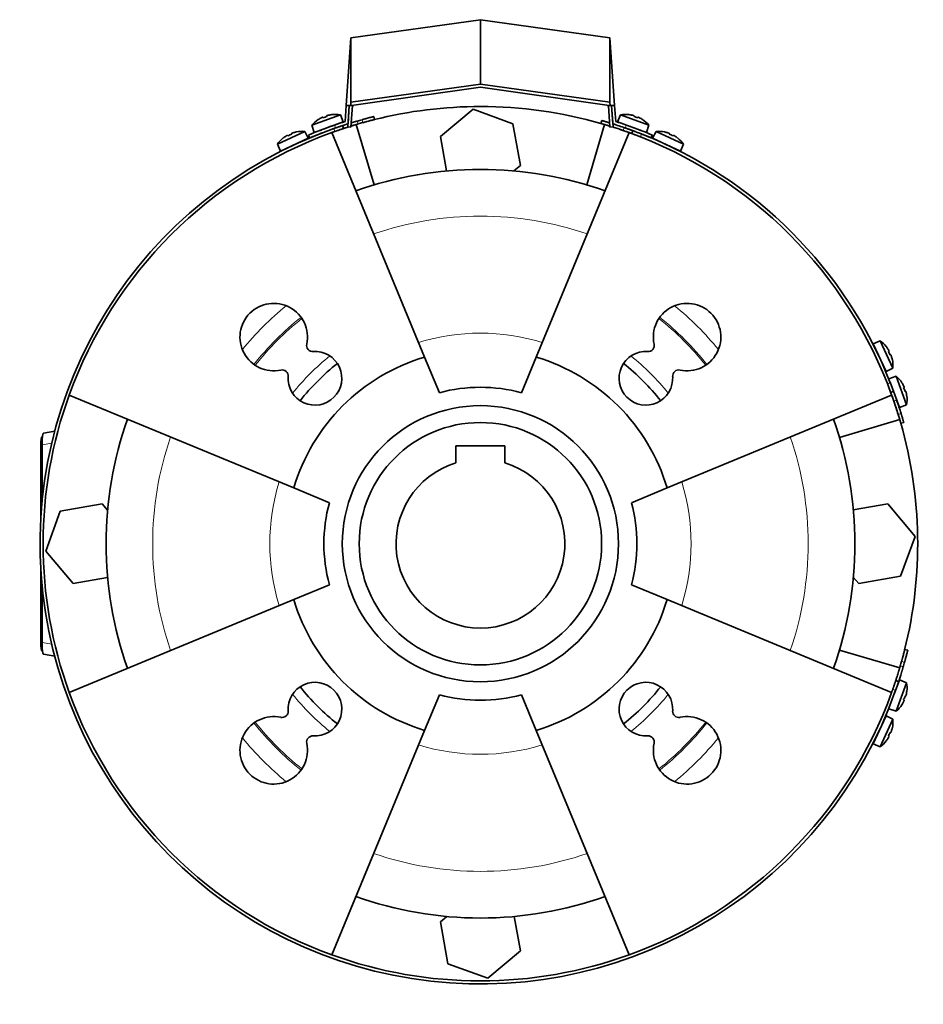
# Model space of a CAD drawing. Header units: millimetres. Extents: x 447 to 1322, y -2015 to 1714.
# Tile 28 of 31: x 447 to 741, y 1393 to 1714. Entities that reach past the tile are written whole.
import ezdxf

# ---------------------------------------------------------------- set-up
doc = ezdxf.new("R2010")
doc.units = ezdxf.units.MM
for name, color, linetype in [('M5X8_UNI7687', 7, 'Continuous'), ('MID_454-4', 7, 'Continuous'), ('VSI184-254_GIUNT', 7, 'Continuous'), ('VSI344-454_FILTR', 7, 'Continuous'), ('VSI344-454_SUPPO', 7, 'Continuous'), ('VSI344-454_TERMI', 7, 'Continuous'), ('VSI344-454_TESTA', 7, 'Continuous')]:
    doc.layers.add(name, color=color, linetype=linetype)

# ---------------------------------------------------------------- blocks, each defined once
blk = doc.blocks.new('SE1')
at = {"layer": 'M5X8_UNI7687', "color": 7, "linetype": 'Continuous', "lineweight": 35}
for p, q in [((551.38, 1682.79), (542.11, 1679.42)), ((545.66, 1681.99), (545.75, 1681.81)), ((547, 1682.47), (547.05, 1682.28)), ((548.6, 1682.84), (548.6, 1682.87)), ((552.3, 1680.46), (551.38, 1682.79)), ((642.66, 1682.79), (641.74, 1680.46)), ((651.93, 1679.42), (642.66, 1682.79)), ((645.44, 1682.84), (645.44, 1682.87)), ((647.04, 1682.47), (646.99, 1682.28)), ((648.38, 1681.99), (648.29, 1681.81)), ((542.11, 1679.42), (542.9, 1677.04)), ((542.9, 1677.04), (552.3, 1680.46)), ((544.19, 1681.26), (544.21, 1681.24)), ((550.3, 1678.65), (550.3, 1678.65)), ((641.74, 1680.46), (651.14, 1677.04)), ((649.83, 1681.24), (649.85, 1681.26)), ((651.14, 1677.04), (651.93, 1679.42)), ((539.79, 1677.37), (530.85, 1673.21)), ((534.17, 1676.08), (534.27, 1675.9)), ((535.45, 1676.68), (535.52, 1676.49)), ((537.01, 1677.18), (537.02, 1677.21)), ((540.91, 1675.14), (539.79, 1677.37)), ((654.25, 1677.37), (653.13, 1675.14)), ((663.19, 1673.21), (654.25, 1677.37)), ((657.03, 1677.18), (657.02, 1677.21)), ((658.59, 1676.68), (658.52, 1676.49)), ((659.87, 1676.08), (659.77, 1675.9)), ((530.85, 1673.21), (531.84, 1670.91)), ((531.84, 1670.91), (540.91, 1675.14)), ((532.78, 1675.21), (532.76, 1675.22)), ((653.13, 1675.14), (662.2, 1670.91)), ((661.26, 1675.21), (661.28, 1675.22)), ((662.2, 1670.91), (663.19, 1673.21)), ((727.26, 1609.14), (724.96, 1608.15)), ((724.96, 1608.15), (729.19, 1599.08)), ((731.42, 1600.2), (727.26, 1609.14)), ((729.26, 1607.21), (729.27, 1607.23)), ((730.13, 1605.82), (729.95, 1605.72)), ((730.73, 1604.53), (730.54, 1604.47)), ((731.23, 1602.98), (731.26, 1602.97)), ((729.19, 1599.08), (731.42, 1600.2)), ((732.53, 1597.54), (730.16, 1596.75)), ((730.55, 1595.66), (733.58, 1587.35)), ((735.9, 1588.27), (732.53, 1597.54)), ((734.37, 1595.46), (734.36, 1595.44)), ((735.1, 1593.98), (734.92, 1593.9)), ((735.59, 1592.65), (735.39, 1592.59)), ((735.95, 1591.05), (735.98, 1591.04)), ((733.58, 1587.35), (735.9, 1588.27)), ((733.58, 1498.59), (731.87, 1493.89)), ((732.53, 1488.4), (735.9, 1497.67)), ((735.9, 1497.67), (733.58, 1498.59)), ((735.59, 1493.29), (735.39, 1493.34)), ((735.95, 1494.89), (735.98, 1494.89)), ((730.16, 1489.19), (732.53, 1488.4)), ((734.36, 1490.5), (734.37, 1490.48)), ((735.1, 1491.96), (734.92, 1492.04)), ((729.19, 1486.85), (724.96, 1477.79)), ((731.42, 1485.73), (729.19, 1486.85)), ((727.26, 1476.8), (731.42, 1485.73)), ((731.23, 1482.96), (731.26, 1482.96)), ((730.13, 1480.11), (729.95, 1480.22)), ((730.73, 1481.4), (730.54, 1481.47)), ((724.96, 1477.79), (727.26, 1476.8)), ((729.26, 1478.73), (729.27, 1478.71))]:
    blk.add_line(p, q, dxfattribs=at)
for centre, radius, start, end in [((549.72, 1672.93), 10, 80.4586, 96.4084), ((644.32, 1672.93), 10, 83.5916, 99.5414), ((549.72, 1672.93), 10, 123.5916, 139.5414), ((550.59, 1679.31), 0.5, 110, 129.2041), ((643.45, 1679.31), 0.5, 50.7959, 70), ((644.32, 1672.93), 10, 40.4586, 56.4084), ((538.99, 1667.4), 10, 85.4586, 101.4084), ((649.09, 1677.26), 0.5, 70, 89.4451), ((655.05, 1667.4), 10, 78.5916, 94.5414), ((538.99, 1667.4), 10, 128.5916, 144.5414), ((539.3, 1673.84), 0.5, 115, 134.2679), ((654.74, 1673.84), 0.5, 45.7321, 65), ((655.05, 1667.4), 10, 35.4586, 51.4084), ((533.87, 1671.3), 0.5, 95.7321, 115), ((660.17, 1671.3), 0.5, 65, 84.2679), ((721.46, 1600.99), 10, 38.5916, 54.5414), ((725.35, 1606.12), 0.5, 5.7321, 25), ((721.46, 1600.99), 10, 355.4586, 11.4084), ((727.89, 1600.68), 0.5, 25, 44.2679), ((726.04, 1589.93), 10, 33.5916, 49.5414), ((732.42, 1589.06), 0.5, 20, 39.2679), ((726.04, 1589.93), 10, 350.4586, 6.4084), ((726.04, 1496.01), 10, 353.5916, 9.5414), ((726.04, 1496.01), 10, 310.4586, 326.4084), ((727.89, 1485.25), 0.5, 315.7321, 335), ((721.46, 1484.94), 10, 348.5916, 4.5414), ((725.35, 1479.82), 0.5, 335, 354.2679), ((721.46, 1484.94), 10, 305.4586, 321.4084)]:
    blk.add_arc(centre, radius, start, end, dxfattribs=at)
for centre, major_axis, ratio, start_param, end_param in [((549.71, 1672.94), (-9.4, -3.42), 0.996195, 4.833518, 4.948078), ((548.96, 1675), (8.7, 3.17), 0.811251, 1.49595, 1.645642), ((549.71, 1672.94), (9.4, 3.42), 0.996195, 1.335108, 1.449667), ((644.33, 1672.94), (-9.4, 3.42), 0.996195, 4.833518, 4.948078), ((645.08, 1675), (8.7, -3.17), 0.811251, 1.49595, 1.645642), ((644.33, 1672.94), (9.4, -3.42), 0.996195, 1.335108, 1.449667), ((538.99, 1667.42), (-9.06, -4.23), 0.996195, 4.833518, 4.948078), ((538.06, 1669.41), (8.39, 3.91), 0.811251, 1.49595, 1.645642), ((538.99, 1667.42), (9.06, 4.23), 0.996195, 1.335108, 1.449667), ((655.05, 1667.42), (-9.06, 4.23), 0.996195, 4.833518, 4.948078), ((655.98, 1669.41), (8.39, -3.91), 0.811251, 1.49595, 1.645642), ((655.05, 1667.42), (9.06, -4.23), 0.996195, 1.335108, 1.449667), ((721.47, 1601), (-4.23, 9.06), 0.996195, 4.833518, 4.948078), ((723.46, 1601.93), (3.91, -8.39), 0.811251, 1.49595, 1.645642), ((721.47, 1601), (4.23, -9.06), 0.996195, 1.335108, 1.449667), ((726.05, 1589.93), (-3.42, 9.4), 0.996195, 4.833518, 4.948078), ((728.11, 1590.68), (3.17, -8.7), 0.811251, 1.49595, 1.645642), ((726.05, 1589.93), (3.42, -9.4), 0.996195, 1.335108, 1.449667), ((728.11, 1495.25), (-3.17, -8.7), 0.811251, 1.49595, 1.645642), ((726.05, 1496), (3.42, 9.4), 0.996195, 4.833518, 4.948078), ((726.05, 1496), (-3.42, -9.4), 0.996195, 1.335108, 1.449667), ((721.47, 1484.94), (4.23, 9.06), 0.996195, 4.833518, 4.948078), ((721.47, 1484.94), (-4.23, -9.06), 0.996195, 1.335108, 1.449667), ((723.46, 1484.01), (-3.91, -8.39), 0.811251, 1.49595, 1.645642)]:
    blk.add_ellipse(centre, major_axis=major_axis, ratio=ratio, start_param=start_param, end_param=end_param, dxfattribs=at)
for points in [[(545.66, 1681.99), (545.66, 1681.99), (545.66, 1681.99), (545.65, 1682), (545.64, 1682), (545.62, 1681.99), (545.6, 1681.99), (545.58, 1681.98), (545.55, 1681.97), (545.52, 1681.96), (545.48, 1681.95), (545.45, 1681.93), (545.41, 1681.92), (545.37, 1681.9), (545.33, 1681.88), (545.29, 1681.86), (545.24, 1681.84), (545.21, 1681.83), (545.2, 1681.82)], [(547.47, 1682.65), (547.45, 1682.64), (547.42, 1682.63), (547.37, 1682.62), (547.33, 1682.61), (547.28, 1682.6), (547.24, 1682.59), (547.2, 1682.57), (547.16, 1682.56), (547.13, 1682.55), (547.1, 1682.54), (547.07, 1682.53), (547.05, 1682.51), (547.03, 1682.51), (547.02, 1682.5), (547.01, 1682.49), (547, 1682.48), (547, 1682.48), (547, 1682.47)], [(647.04, 1682.47), (647.04, 1682.48), (647.04, 1682.48), (647.03, 1682.49), (647.02, 1682.5), (647.01, 1682.51), (646.99, 1682.51), (646.97, 1682.53), (646.94, 1682.54), (646.91, 1682.55), (646.88, 1682.56), (646.84, 1682.57), (646.8, 1682.59), (646.76, 1682.6), (646.71, 1682.61), (646.67, 1682.62), (646.62, 1682.63), (646.59, 1682.64), (646.57, 1682.65)], [(648.84, 1681.82), (648.83, 1681.83), (648.8, 1681.84), (648.75, 1681.86), (648.71, 1681.88), (648.67, 1681.9), (648.63, 1681.92), (648.59, 1681.93), (648.56, 1681.95), (648.52, 1681.96), (648.49, 1681.97), (648.46, 1681.98), (648.44, 1681.99), (648.42, 1681.99), (648.4, 1682), (648.39, 1682), (648.38, 1681.99), (648.38, 1681.99), (648.38, 1681.99)], [(534.17, 1676.08), (534.17, 1676.08), (534.16, 1676.08), (534.15, 1676.08), (534.14, 1676.08), (534.12, 1676.08), (534.1, 1676.07), (534.08, 1676.06), (534.05, 1676.05), (534.02, 1676.04), (533.99, 1676.02), (533.95, 1676), (533.92, 1675.98), (533.88, 1675.96), (533.84, 1675.94), (533.8, 1675.92), (533.76, 1675.89), (533.73, 1675.88), (533.72, 1675.87)], [(535.91, 1676.89), (535.89, 1676.88), (535.86, 1676.87), (535.81, 1676.86), (535.77, 1676.84), (535.73, 1676.83), (535.69, 1676.81), (535.65, 1676.79), (535.61, 1676.78), (535.58, 1676.76), (535.55, 1676.75), (535.52, 1676.73), (535.5, 1676.72), (535.48, 1676.71), (535.47, 1676.7), (535.46, 1676.69), (535.45, 1676.68), (535.45, 1676.68), (535.45, 1676.68)], [(658.59, 1676.68), (658.59, 1676.68), (658.59, 1676.68), (658.58, 1676.69), (658.57, 1676.7), (658.56, 1676.71), (658.54, 1676.72), (658.52, 1676.73), (658.49, 1676.75), (658.46, 1676.76), (658.43, 1676.78), (658.39, 1676.79), (658.35, 1676.81), (658.31, 1676.83), (658.27, 1676.84), (658.23, 1676.86), (658.18, 1676.87), (658.15, 1676.88), (658.13, 1676.89)], [(660.32, 1675.87), (660.31, 1675.88), (660.28, 1675.89), (660.24, 1675.92), (660.2, 1675.94), (660.16, 1675.96), (660.12, 1675.98), (660.09, 1676), (660.05, 1676.02), (660.02, 1676.04), (659.99, 1676.05), (659.96, 1676.06), (659.94, 1676.07), (659.92, 1676.08), (659.9, 1676.08), (659.89, 1676.08), (659.88, 1676.08), (659.87, 1676.08), (659.87, 1676.08)], [(730.13, 1605.82), (730.13, 1605.82), (730.13, 1605.83), (730.14, 1605.84), (730.13, 1605.85), (730.13, 1605.86), (730.12, 1605.88), (730.12, 1605.91), (730.1, 1605.94), (730.09, 1605.97), (730.07, 1606), (730.06, 1606.04), (730.04, 1606.07), (730.02, 1606.11), (729.99, 1606.15), (729.97, 1606.19), (729.95, 1606.23), (729.93, 1606.26), (729.92, 1606.27)], [(730.94, 1604.08), (730.93, 1604.1), (730.92, 1604.13), (730.91, 1604.18), (730.89, 1604.22), (730.88, 1604.26), (730.86, 1604.3), (730.85, 1604.34), (730.83, 1604.38), (730.81, 1604.41), (730.8, 1604.44), (730.79, 1604.47), (730.77, 1604.49), (730.76, 1604.51), (730.75, 1604.52), (730.74, 1604.53), (730.74, 1604.54), (730.73, 1604.54), (730.73, 1604.53)], [(735.1, 1593.98), (735.1, 1593.98), (735.11, 1593.99), (735.11, 1593.99), (735.11, 1594.01), (735.11, 1594.02), (735.1, 1594.04), (735.09, 1594.07), (735.09, 1594.1), (735.07, 1594.13), (735.06, 1594.16), (735.05, 1594.2), (735.03, 1594.24), (735.01, 1594.28), (734.99, 1594.32), (734.98, 1594.36), (734.95, 1594.4), (734.94, 1594.43), (734.93, 1594.45)], [(735.76, 1592.18), (735.75, 1592.2), (735.75, 1592.23), (735.73, 1592.28), (735.72, 1592.32), (735.71, 1592.36), (735.7, 1592.4), (735.69, 1592.44), (735.67, 1592.48), (735.66, 1592.52), (735.65, 1592.55), (735.64, 1592.58), (735.63, 1592.6), (735.62, 1592.62), (735.61, 1592.63), (735.6, 1592.64), (735.59, 1592.65), (735.59, 1592.65), (735.59, 1592.65)], [(735.59, 1493.29), (735.59, 1493.29), (735.59, 1493.29), (735.6, 1493.3), (735.61, 1493.31), (735.62, 1493.32), (735.63, 1493.34), (735.64, 1493.36), (735.65, 1493.39), (735.66, 1493.42), (735.67, 1493.45), (735.69, 1493.49), (735.7, 1493.53), (735.71, 1493.57), (735.72, 1493.62), (735.73, 1493.66), (735.75, 1493.71), (735.75, 1493.74), (735.76, 1493.76)], [(734.93, 1491.49), (734.94, 1491.5), (734.95, 1491.53), (734.98, 1491.58), (734.99, 1491.62), (735.01, 1491.66), (735.03, 1491.7), (735.05, 1491.74), (735.06, 1491.77), (735.07, 1491.81), (735.09, 1491.84), (735.09, 1491.87), (735.1, 1491.89), (735.11, 1491.91), (735.11, 1491.93), (735.11, 1491.94), (735.11, 1491.95), (735.1, 1491.95), (735.1, 1491.96)], [(729.92, 1479.66), (729.93, 1479.68), (729.95, 1479.71), (729.97, 1479.75), (729.99, 1479.79), (730.02, 1479.83), (730.04, 1479.86), (730.06, 1479.9), (730.07, 1479.94), (730.09, 1479.97), (730.1, 1480), (730.12, 1480.03), (730.12, 1480.05), (730.13, 1480.07), (730.13, 1480.09), (730.14, 1480.1), (730.13, 1480.11), (730.13, 1480.11), (730.13, 1480.11)], [(730.73, 1481.4), (730.73, 1481.4), (730.74, 1481.4), (730.74, 1481.41), (730.75, 1481.42), (730.76, 1481.43), (730.77, 1481.45), (730.79, 1481.47), (730.8, 1481.49), (730.81, 1481.52), (730.83, 1481.56), (730.85, 1481.6), (730.86, 1481.63), (730.88, 1481.67), (730.89, 1481.72), (730.91, 1481.76), (730.92, 1481.8), (730.93, 1481.84), (730.94, 1481.85)]]:
    blk.add_open_spline(points, degree=3, dxfattribs=at)
at = {"layer": 'MID_454-4', "color": 7, "linetype": 'Continuous', "lineweight": 35}
for p, q in [((554.3, 1685.76), (553.81, 1678.83)), ((554.81, 1678.76), (555.3, 1685.76)), ((638.74, 1685.76), (639.23, 1678.76)), ((640.23, 1678.83), (639.74, 1685.76)), ((553.81, 1678.83), (554.81, 1678.76)), ((639.23, 1678.76), (640.23, 1678.83))]:
    blk.add_line(p, q, dxfattribs=at)
at = {"layer": 'VSI184-254_GIUNT', "color": 7, "linetype": 'Continuous', "lineweight": 35}
for p, q in [((589.02, 1574.87), (589.02, 1569.28)), ((605.02, 1574.87), (589.02, 1574.87)), ((605.02, 1569.28), (605.02, 1574.87))]:
    blk.add_line(p, q, dxfattribs=at)
blk.add_circle((597.02, 1542.97), 39.5, dxfattribs=at)
blk.add_arc((597.02, 1542.97), 27.5, 106.9124, 73.0876, dxfattribs=at)
at = {"layer": 'VSI344-454_FILTR', "color": 7, "linetype": 'Continuous', "lineweight": 35}
for p, q in [((562.55, 1681.24), (562.3, 1682.21)), ((552.39, 1678.3), (552.08, 1679.25)), ((636.57, 1680.91), (636.3, 1679.95)), ((646.69, 1677.6), (646.34, 1676.66)), ((730.71, 1592.29), (731.65, 1592.64)), ((734, 1582.25), (734.96, 1582.52)), ((736.26, 1508.25), (735.29, 1508.49)), ((733.3, 1498.03), (732.35, 1498.34))]:
    blk.add_line(p, q, dxfattribs=at)
at = {"layer": 'VSI344-454_FILTR', "color": 4, "linetype": 'Continuous', "lineweight": 9}
for p, q in [((556.86, 1680.73), (557.17, 1679.78)), ((558.68, 1680.21), (558.44, 1681.18)), ((639.2, 1679.18), (639.17, 1679.09)), ((643.52, 1677.67), (643.86, 1678.61)), ((549.55, 1677.33), (549.24, 1678.28)), ((649.49, 1676.53), (649.15, 1675.59)), ((729.64, 1595.09), (730.58, 1595.44)), ((732.66, 1589.81), (731.72, 1589.46)), ((733.14, 1585.12), (734.1, 1585.4)), ((733.83, 1503.12), (734.78, 1502.81)), ((735.24, 1504.38), (734.26, 1504.63)), ((732.33, 1495.19), (731.38, 1495.5))]:
    blk.add_line(p, q, dxfattribs=at)
at = {"layer": 'VSI344-454_FILTR', "color": 7, "linetype": 'Continuous', "lineweight": 35}
for radius, start, end in [(143.5, 105.5973, 106.2532), (142.5, 105.6085, 106.2392), (142.5, 70.9563, 72.4298), (143.5, 109.4479, 340.5521), (142.5, 109.4563, 109.8856), (143.5, 21.4479, 68.5521), (142.5, 160.1144, 199.8856), (142.5, 17.2063, 19.0437), (143.5, 17.1979, 19.0521), (142.5, 343.7608, 344.3915), (143.5, 343.7468, 344.4027), (142.5, 340.1144, 340.5437), (142.5, 250.1144, 289.8856)]:
    blk.add_arc((597.02, 1542.97), radius, start, end, dxfattribs=at)
for points, knots in [([(558.44, 1681.18), (558.5, 1681.2), (558.63, 1681.24), (558.82, 1681.29), (559, 1681.34), (559.19, 1681.39), (559.37, 1681.44), (559.55, 1681.49), (559.73, 1681.54), (560.09, 1681.64), (560.6, 1681.77), (561.19, 1681.92), (561.67, 1682.05), (561.97, 1682.12), (562.14, 1682.17), (562.24, 1682.19), (562.29, 1682.2), (562.3, 1682.2), (562.3, 1682.21)], [0, 0, 0, 0, 0.031592, 0.062927, 0.094082, 0.125133, 0.156157, 0.187231, 0.218434, 0.24984, 0.375694, 0.49976, 0.623965, 0.750126, 0.812727, 0.874827, 0.937046, 1, 1, 1, 1]), ([(549.24, 1678.28), (549.3, 1678.3), (549.4, 1678.34), (549.56, 1678.39), (549.72, 1678.45), (549.87, 1678.5), (550.02, 1678.55), (550.18, 1678.61), (550.45, 1678.7), (550.83, 1678.83), (551.26, 1678.98), (551.62, 1679.1), (551.84, 1679.17), (551.96, 1679.21), (552.03, 1679.23), (552.07, 1679.25), (552.08, 1679.25), (552.08, 1679.25)], [0, 0, 0, 0, 0.036074, 0.071835, 0.107394, 0.142867, 0.178369, 0.214015, 0.24992, 0.375515, 0.499618, 0.623903, 0.749864, 0.812552, 0.874725, 0.937001, 1, 1, 1, 1]), ([(552.08, 1679.25), (552.08, 1679.25), (552.08, 1679.25), (552.1, 1679.26), (552.12, 1679.26), (552.15, 1679.27), (552.19, 1679.29), (552.24, 1679.3), (552.3, 1679.32), (552.37, 1679.34), (552.53, 1679.4), (552.85, 1679.5), (553.36, 1679.67), (553.71, 1679.78), (553.84, 1679.82)], [0, 0, 0, 0, 0.027983, 0.0557899, 0.0834734, 0.1110867, 0.1386835, 0.1663177, 0.1940428, 0.2219119, 0.2499772, 0.3749272, 0.4997192, 0.5661941, 0.5661941, 0.5661941, 0.5661941]), ([(553.98, 1678.81), (553.91, 1678.79), (553.62, 1678.7), (553.17, 1678.55), (552.82, 1678.44), (552.62, 1678.38), (552.52, 1678.34), (552.45, 1678.32), (552.4, 1678.3), (552.4, 1678.3), (552.39, 1678.3)], [0.4654257, 0.4654257, 0.4654257, 0.4654257, 0.5002684, 0.625041, 0.7500173, 0.8003848, 0.8502554, 0.8999393, 0.9497504, 1, 1, 1, 1]), ([(557.17, 1679.78), (557.1, 1679.76), (556.96, 1679.72), (556.75, 1679.66), (556.54, 1679.6), (556.34, 1679.54), (556.13, 1679.48), (555.93, 1679.42), (555.73, 1679.36), (555.53, 1679.3), (555.21, 1679.2), (554.97, 1679.12), (554.79, 1679.07)], [0, 0, 0, 0, 0.028015, 0.0558533, 0.0835676, 0.1112114, 0.1388385, 0.1665028, 0.194258, 0.2221573, 0.2502531, 0.3309756, 0.3309756, 0.3309756, 0.3309756]), ([(554.9, 1680.15), (554.94, 1680.16), (555.1, 1680.21), (555.38, 1680.29), (555.74, 1680.4), (556.11, 1680.51), (556.48, 1680.62), (556.73, 1680.7), (556.86, 1680.73)], [0.7315353, 0.7315353, 0.7315353, 0.7315353, 0.7497622, 0.8001839, 0.8501065, 0.8998409, 0.9497014, 1, 1, 1, 1]), ([(562.55, 1681.24), (562.55, 1681.24), (562.54, 1681.23), (562.53, 1681.23), (562.51, 1681.23), (562.47, 1681.22), (562.43, 1681.21), (562.38, 1681.19), (562.32, 1681.18), (562.18, 1681.14), (561.91, 1681.08), (561.43, 1680.95), (560.84, 1680.8), (560.28, 1680.65), (559.8, 1680.52), (559.43, 1680.42), (559.06, 1680.32), (558.81, 1680.25), (558.68, 1680.21)], [0, 0, 0, 0, 0.031603, 0.06295, 0.094114, 0.125174, 0.156207, 0.187289, 0.2185, 0.249914, 0.37603, 0.500271, 0.624311, 0.750212, 0.812795, 0.874875, 0.937072, 1, 1, 1, 1]), ([(639.17, 1679.09), (639.12, 1679.11), (639.01, 1679.14), (638.85, 1679.19), (638.69, 1679.24), (638.54, 1679.29), (638.38, 1679.33), (638.23, 1679.38), (637.95, 1679.46), (637.57, 1679.58), (637.13, 1679.71), (636.77, 1679.81), (636.55, 1679.88), (636.42, 1679.91), (636.35, 1679.93), (636.31, 1679.95), (636.3, 1679.95), (636.3, 1679.95)], [0, 0, 0, 0, 0.036074, 0.071827, 0.107372, 0.142823, 0.178296, 0.213907, 0.249769, 0.37568, 0.49974, 0.623937, 0.750153, 0.812742, 0.874833, 0.937047, 1, 1, 1, 1]), ([(636.57, 1680.91), (636.57, 1680.91), (636.58, 1680.91), (636.59, 1680.9), (636.61, 1680.9), (636.64, 1680.89), (636.68, 1680.88), (636.73, 1680.86), (636.84, 1680.83), (637.04, 1680.77), (637.4, 1680.67), (637.84, 1680.54), (638.26, 1680.41), (638.62, 1680.31), (638.88, 1680.23), (639.05, 1680.18), (639.13, 1680.15)], [0, 0, 0, 0, 0.0360916, 0.0718605, 0.1074196, 0.142884, 0.1783694, 0.2139916, 0.2498648, 0.3760321, 0.5002654, 0.6243037, 0.7502673, 0.8128325, 0.8748978, 0.9284754, 0.9284754, 0.9284754, 0.9284754]), ([(643.86, 1678.61), (643.92, 1678.59), (644.02, 1678.55), (644.18, 1678.5), (644.34, 1678.44), (644.49, 1678.39), (644.65, 1678.33), (644.8, 1678.28), (645.07, 1678.18), (645.45, 1678.05), (645.88, 1677.9), (646.23, 1677.77), (646.45, 1677.69), (646.57, 1677.64), (646.64, 1677.62), (646.68, 1677.6), (646.69, 1677.6), (646.69, 1677.6)], [0, 0, 0, 0, 0.036087, 0.071867, 0.107452, 0.142957, 0.178497, 0.214187, 0.25014, 0.375681, 0.50031, 0.624737, 0.750064, 0.812751, 0.874892, 0.937105, 1, 1, 1, 1]), ([(552.39, 1678.3), (552.39, 1678.3), (552.39, 1678.3), (552.38, 1678.3), (552.36, 1678.29), (552.32, 1678.28), (552.28, 1678.26), (552.24, 1678.25), (552.13, 1678.21), (551.93, 1678.15), (551.57, 1678.03), (551.14, 1677.88), (550.73, 1677.74), (550.38, 1677.62), (550.11, 1677.53), (549.83, 1677.43), (549.65, 1677.36), (549.55, 1677.33)], [0, 0, 0, 0, 0.03611, 0.071905, 0.107497, 0.143003, 0.178538, 0.214218, 0.250157, 0.376062, 0.500392, 0.624478, 0.750119, 0.812755, 0.874869, 0.937079, 1, 1, 1, 1]), ([(646.34, 1676.66), (646.34, 1676.66), (646.34, 1676.66), (646.33, 1676.67), (646.3, 1676.67), (646.27, 1676.69), (646.23, 1676.7), (646.19, 1676.72), (646.08, 1676.76), (645.88, 1676.83), (645.53, 1676.96), (645.1, 1677.11), (644.69, 1677.26), (644.34, 1677.38), (644.07, 1677.48), (643.8, 1677.57), (643.61, 1677.64), (643.52, 1677.67)], [0, 0, 0, 0, 0.036048, 0.071793, 0.107348, 0.142827, 0.178345, 0.214016, 0.249954, 0.375229, 0.499698, 0.624316, 0.749897, 0.812621, 0.874803, 0.937057, 1, 1, 1, 1]), ([(649.15, 1675.59), (649.09, 1675.61), (648.99, 1675.65), (648.83, 1675.72), (648.68, 1675.78), (648.52, 1675.84), (648.37, 1675.89), (648.22, 1675.95), (647.95, 1676.06), (647.58, 1676.2), (647.15, 1676.36), (646.8, 1676.49), (646.58, 1676.57), (646.46, 1676.62), (646.39, 1676.64), (646.35, 1676.66), (646.34, 1676.66), (646.34, 1676.66)], [0, 0, 0, 0, 0.036074, 0.071827, 0.107372, 0.142823, 0.178296, 0.213907, 0.249769, 0.37568, 0.49974, 0.623937, 0.750153, 0.812742, 0.874833, 0.937047, 1, 1, 1, 1]), ([(646.69, 1677.6), (646.69, 1677.6), (646.69, 1677.6), (646.7, 1677.59), (646.73, 1677.58), (646.76, 1677.57), (646.8, 1677.56), (646.84, 1677.54), (646.95, 1677.5), (647.15, 1677.43), (647.5, 1677.3), (647.93, 1677.14), (648.33, 1676.98), (648.68, 1676.85), (648.95, 1676.74), (649.22, 1676.64), (649.4, 1676.57), (649.49, 1676.53)], [0, 0, 0, 0, 0.036092, 0.07186, 0.10742, 0.142884, 0.178369, 0.213992, 0.249865, 0.376032, 0.500265, 0.624304, 0.750267, 0.812832, 0.874898, 0.937082, 1, 1, 1, 1]), ([(730.71, 1592.29), (730.71, 1592.29), (730.71, 1592.29), (730.71, 1592.31), (730.7, 1592.33), (730.69, 1592.36), (730.67, 1592.4), (730.65, 1592.45), (730.62, 1592.55), (730.54, 1592.75), (730.41, 1593.1), (730.25, 1593.53), (730.09, 1593.94), (729.96, 1594.28), (729.86, 1594.55), (729.75, 1594.82), (729.68, 1595), (729.64, 1595.09)], [0, 0, 0, 0, 0.036092, 0.07186, 0.10742, 0.142884, 0.178369, 0.213991, 0.249865, 0.376032, 0.500265, 0.624303, 0.750267, 0.812832, 0.874898, 0.937082, 1, 1, 1, 1]), ([(730.58, 1595.44), (730.6, 1595.39), (730.64, 1595.28), (730.71, 1595.13), (730.77, 1594.97), (730.83, 1594.82), (730.88, 1594.67), (730.94, 1594.52), (731.04, 1594.25), (731.19, 1593.87), (731.35, 1593.45), (731.48, 1593.1), (731.56, 1592.88), (731.61, 1592.75), (731.63, 1592.69), (731.65, 1592.64), (731.65, 1592.64), (731.65, 1592.64)], [0, 0, 0, 0, 0.036074, 0.071827, 0.107372, 0.142823, 0.178296, 0.213907, 0.249769, 0.375679, 0.49974, 0.623937, 0.750153, 0.812742, 0.874833, 0.937047, 1, 1, 1, 1]), ([(731.72, 1589.46), (731.7, 1589.52), (731.67, 1589.62), (731.61, 1589.78), (731.56, 1589.94), (731.5, 1590.1), (731.45, 1590.25), (731.39, 1590.4), (731.3, 1590.67), (731.16, 1591.05), (731.01, 1591.48), (730.88, 1591.83), (730.8, 1592.05), (730.76, 1592.17), (730.73, 1592.24), (730.72, 1592.28), (730.71, 1592.29), (730.71, 1592.29)], [0, 0, 0, 0, 0.036087, 0.071867, 0.107452, 0.142957, 0.178497, 0.214187, 0.25014, 0.375682, 0.50031, 0.624737, 0.750064, 0.812751, 0.874892, 0.937105, 1, 1, 1, 1]), ([(731.65, 1592.64), (731.65, 1592.64), (731.65, 1592.63), (731.66, 1592.62), (731.66, 1592.6), (731.68, 1592.57), (731.69, 1592.53), (731.71, 1592.48), (731.75, 1592.38), (731.82, 1592.18), (731.95, 1591.82), (732.1, 1591.39), (732.25, 1590.98), (732.37, 1590.63), (732.47, 1590.37), (732.56, 1590.09), (732.63, 1589.9), (732.66, 1589.81)], [0, 0, 0, 0, 0.036048, 0.071793, 0.107348, 0.142827, 0.178345, 0.214016, 0.249955, 0.375229, 0.499698, 0.624316, 0.749898, 0.812622, 0.874803, 0.937058, 1, 1, 1, 1]), ([(734, 1582.25), (734, 1582.25), (734, 1582.25), (734, 1582.26), (733.99, 1582.29), (733.98, 1582.32), (733.97, 1582.36), (733.95, 1582.41), (733.92, 1582.51), (733.86, 1582.72), (733.76, 1583.08), (733.63, 1583.52), (733.5, 1583.93), (733.4, 1584.29), (733.31, 1584.56), (733.23, 1584.84), (733.17, 1585.03), (733.14, 1585.12)], [0, 0, 0, 0, 0.036092, 0.07186, 0.10742, 0.142884, 0.178369, 0.213991, 0.249865, 0.376032, 0.500265, 0.624303, 0.750267, 0.812832, 0.874898, 0.937082, 1, 1, 1, 1]), ([(734.1, 1585.4), (734.12, 1585.34), (734.15, 1585.24), (734.2, 1585.08), (734.25, 1584.92), (734.3, 1584.76), (734.35, 1584.6), (734.39, 1584.45), (734.48, 1584.17), (734.59, 1583.79), (734.72, 1583.35), (734.83, 1582.99), (734.89, 1582.77), (734.93, 1582.64), (734.95, 1582.57), (734.96, 1582.53), (734.96, 1582.52), (734.96, 1582.52)], [0, 0, 0, 0, 0.036074, 0.071827, 0.107372, 0.142823, 0.178296, 0.213907, 0.249769, 0.375679, 0.49974, 0.623937, 0.750153, 0.812742, 0.874833, 0.937047, 1, 1, 1, 1]), ([(734.26, 1504.63), (734.28, 1504.69), (734.32, 1504.82), (734.37, 1505.01), (734.42, 1505.19), (734.47, 1505.38), (734.52, 1505.56), (734.57, 1505.74), (734.62, 1505.92), (734.72, 1506.28), (734.85, 1506.79), (735, 1507.38), (735.13, 1507.86), (735.2, 1508.16), (735.25, 1508.33), (735.27, 1508.43), (735.28, 1508.48), (735.29, 1508.49), (735.29, 1508.49)], [0, 0, 0, 0, 0.031592, 0.062927, 0.094083, 0.125133, 0.156157, 0.187232, 0.218434, 0.249841, 0.375694, 0.49976, 0.623965, 0.750126, 0.812727, 0.874827, 0.937046, 1, 1, 1, 1]), ([(736.26, 1508.25), (736.26, 1508.25), (736.26, 1508.25), (736.25, 1508.24), (736.25, 1508.21), (736.24, 1508.18), (736.23, 1508.14), (736.22, 1508.09), (736.2, 1508.03), (736.17, 1507.89), (736.1, 1507.62), (735.97, 1507.13), (735.82, 1506.54), (735.67, 1505.98), (735.54, 1505.51), (735.44, 1505.14), (735.34, 1504.76), (735.27, 1504.51), (735.24, 1504.38)], [0, 0, 0, 0, 0.031603, 0.06295, 0.094114, 0.125174, 0.156207, 0.18729, 0.2185, 0.249914, 0.376031, 0.500271, 0.624311, 0.750213, 0.812795, 0.874875, 0.937072, 1, 1, 1, 1]), ([(732.35, 1498.34), (732.35, 1498.34), (732.35, 1498.35), (732.36, 1498.36), (732.36, 1498.38), (732.38, 1498.41), (732.39, 1498.45), (732.4, 1498.5), (732.42, 1498.56), (732.45, 1498.63), (732.5, 1498.79), (732.61, 1499.12), (732.8, 1499.71), (733.03, 1500.44), (733.23, 1501.11), (733.39, 1501.64), (733.5, 1502), (733.61, 1502.37), (733.72, 1502.74), (733.8, 1502.99), (733.83, 1503.12)], [0, 0, 0, 0, 0.027983, 0.05579, 0.083473, 0.111087, 0.138683, 0.166317, 0.194043, 0.221912, 0.249977, 0.374927, 0.499718, 0.624593, 0.749761, 0.800183, 0.850106, 0.89984, 0.949701, 1, 1, 1, 1]), ([(734.78, 1502.81), (734.76, 1502.73), (734.72, 1502.59), (734.66, 1502.39), (734.6, 1502.18), (734.54, 1501.97), (734.48, 1501.77), (734.42, 1501.57), (734.36, 1501.37), (734.3, 1501.17), (734.17, 1500.74), (733.98, 1500.13), (733.75, 1499.4), (733.55, 1498.8), (733.44, 1498.45), (733.38, 1498.26), (733.34, 1498.15), (733.32, 1498.08), (733.3, 1498.04), (733.3, 1498.03), (733.3, 1498.03)], [0, 0, 0, 0, 0.028015, 0.055853, 0.083567, 0.111211, 0.138838, 0.166502, 0.194257, 0.222156, 0.250252, 0.375392, 0.500268, 0.62504, 0.750017, 0.800385, 0.850255, 0.899939, 0.94975, 1, 1, 1, 1]), ([(731.38, 1495.5), (731.4, 1495.56), (731.44, 1495.66), (731.49, 1495.82), (731.55, 1495.98), (731.6, 1496.13), (731.66, 1496.29), (731.71, 1496.44), (731.8, 1496.71), (731.93, 1497.09), (732.08, 1497.52), (732.2, 1497.88), (732.27, 1498.1), (732.31, 1498.22), (732.34, 1498.29), (732.35, 1498.33), (732.35, 1498.34), (732.35, 1498.34)], [0, 0, 0, 0, 0.036074, 0.071835, 0.107394, 0.142867, 0.178369, 0.214016, 0.24992, 0.375515, 0.499619, 0.623903, 0.749864, 0.812553, 0.874725, 0.937001, 1, 1, 1, 1]), ([(733.3, 1498.03), (733.3, 1498.03), (733.3, 1498.03), (733.3, 1498.01), (733.29, 1497.99), (733.28, 1497.96), (733.27, 1497.92), (733.25, 1497.87), (733.21, 1497.77), (733.15, 1497.56), (733.03, 1497.21), (732.88, 1496.78), (732.74, 1496.36), (732.62, 1496.01), (732.53, 1495.74), (732.43, 1495.47), (732.37, 1495.28), (732.33, 1495.19)], [0, 0, 0, 0, 0.03611, 0.071905, 0.107497, 0.143003, 0.178538, 0.214218, 0.250157, 0.376062, 0.500393, 0.624478, 0.750119, 0.812755, 0.87487, 0.93708, 1, 1, 1, 1])]:
    blk.add_open_spline(points, degree=3, knots=knots, dxfattribs=at)
at = {"layer": 'VSI344-454_SUPPO', "color": 7, "linetype": 'Continuous', "lineweight": 35}
for p, q in [((584, 1675.71), (594.61, 1684.61)), ((594.61, 1684.61), (607.63, 1679.88)), ((562.37, 1659.94), (556.55, 1679.6)), ((562.42, 1681.2), (562.42, 1681.2)), ((607.63, 1679.88), (610.04, 1666.23)), ((631.67, 1659.94), (637.49, 1679.6)), ((548.55, 1676.97), (578.85, 1603.81)), ((585.98, 1664.47), (584, 1675.71)), ((645.49, 1676.97), (615.19, 1603.81)), ((610.04, 1666.23), (607.95, 1664.48)), ((583.67, 1592.19), (578.85, 1603.81)), ((610.37, 1592.19), (615.19, 1603.81)), ((463.02, 1591.44), (536.17, 1561.14)), ((731.02, 1591.44), (657.87, 1561.14)), ((714, 1577.62), (733.65, 1583.44)), ((547.8, 1556.32), (536.17, 1561.14)), ((646.24, 1556.32), (657.87, 1561.14)), ((455.37, 1540.56), (460.11, 1553.58)), ((460.11, 1553.58), (473.76, 1555.99)), ((473.76, 1555.99), (475.51, 1553.9)), ((718.52, 1554.01), (729.76, 1555.99)), ((729.76, 1555.99), (738.67, 1545.37)), ((738.67, 1545.37), (733.93, 1532.35)), ((464.28, 1529.95), (455.37, 1540.56)), ((475.52, 1531.93), (464.28, 1529.95)), ((720.28, 1529.95), (718.53, 1532.04)), ((733.93, 1532.35), (720.28, 1529.95)), ((547.8, 1529.62), (536.17, 1524.8)), ((646.24, 1529.62), (657.87, 1524.8)), ((463.02, 1494.5), (536.17, 1524.8)), ((731.02, 1494.5), (657.87, 1524.8)), ((733.65, 1502.5), (714, 1508.32)), ((735.26, 1508.37), (735.26, 1508.37)), ((583.67, 1493.75), (578.85, 1482.12)), ((610.37, 1493.75), (615.19, 1482.12)), ((548.55, 1408.97), (578.85, 1482.12)), ((645.49, 1408.97), (615.19, 1482.12)), ((584, 1419.71), (586.09, 1421.46)), ((586.41, 1406.06), (584, 1419.71)), ((608.06, 1421.47), (610.04, 1410.23)), ((610.04, 1410.23), (599.43, 1401.32)), ((599.43, 1401.32), (586.41, 1406.06))]:
    blk.add_line(p, q, dxfattribs=at)
for centre, radius, start, end in [((597.02, 1542.97), 142.5, 90, 104.0511), ((597.02, 1542.97), 142.5, 74, 90), ((597.02, 1542.97), 142.5, 106.5, 107.2205), ((597.02, 1542.97), 142.5, 72.7937, 73.5), ((597.02, 1542.97), 142.5, 70.1144, 72.4298), ((597.02, 1542.97), 142.5, 109.8856, 160.1144), ((597.02, 1542.97), 142.5, 19.8856, 70.1144), ((597.02, 1542.97), 122, 70.5541, 109.4459), ((529.67, 1610.32), 11, 347.9714, 282.0286), ((664.37, 1610.32), 11, 257.9714, 192.0286), ((542.38, 1607.61), 2, 167.9714, 273.8428), ((651.66, 1607.61), 2, 266.1572, 12.0286), ((543.1, 1596.89), 8.75, 176.1572, 93.8428), ((650.94, 1596.89), 8.75, 86.1572, 3.8428), ((597.02, 1542.97), 63.5, 106.6248, 163.3752), ((597.02, 1542.97), 75, 128.4349, 141.5651), ((597.02, 1542.97), 63.5, 16.6248, 73.3752), ((597.02, 1542.97), 75, 38.4349, 51.5651), ((532.38, 1597.61), 2, 356.1572, 102.0286), ((661.66, 1597.61), 2, 77.9714, 183.8428), ((597.02, 1542.97), 51, 74.8223, 105.1777), ((597.02, 1542.97), 142.5, 16.5, 19.8856), ((597.02, 1542.97), 45, 90, 270), ((597.02, 1542.97), 45, 270, 90), ((597.02, 1542.97), 122, 160.5541, 199.4459), ((597.02, 1542.97), 122, 340.5541, 19.4459), ((597.02, 1542.97), 142.5, 345.9489, 16), ((597.02, 1542.97), 51, 164.8223, 195.1777), ((597.02, 1542.97), 51, 344.8223, 15.1777), ((597.02, 1542.97), 63.5, 196.6248, 253.3752), ((597.02, 1542.97), 63.5, 286.6248, 343.3752), ((543.1, 1489.05), 8.75, 266.1572, 183.8428), ((597.02, 1542.97), 75, 218.4349, 231.5651), ((650.94, 1489.05), 8.75, 356.1572, 273.8428), ((597.02, 1542.97), 75, 308.4349, 321.5651), ((597.02, 1542.97), 142.5, 199.8856, 250.1144), ((597.02, 1542.97), 51, 254.8223, 285.1777), ((597.02, 1542.97), 142.5, 289.8856, 340.1144), ((529.67, 1475.62), 11, 77.9714, 12.0286), ((532.38, 1488.33), 2, 257.9714, 3.8428), ((664.37, 1475.62), 11, 167.9714, 102.0286), ((661.66, 1488.33), 2, 176.1572, 282.0286), ((542.38, 1478.33), 2, 86.1572, 192.0286), ((651.66, 1478.33), 2, 347.9714, 93.8428), ((597.02, 1542.97), 122, 250.5541, 289.4459)]:
    blk.add_arc(centre, radius, start, end, dxfattribs=at)
at = {"layer": 'VSI344-454_SUPPO', "color": 4, "linetype": 'Continuous', "lineweight": 9}
for radius, start, end in [(106.8, 70.9891, 109.0109), (100.1, 129.2029, 140.7971), (100.1, 39.2029, 50.7971), (94.12, 128.3751, 141.6249), (93.66, 128.3936, 141.6064), (93.66, 38.3936, 51.6064), (94.12, 38.3751, 51.6249), (68.63, 72.935, 107.065), (78.44, 128.7211, 141.2789), (78.44, 38.7211, 51.2789), (106.8, 160.9891, 199.0109), (106.8, 340.9891, 19.0109), (68.63, 162.935, 197.065), (68.63, 342.935, 17.065), (78.44, 218.7211, 231.2789), (78.44, 308.7211, 321.2789), (94.12, 218.3751, 231.6249), (93.66, 218.3936, 231.6064), (93.66, 308.3936, 321.6064), (94.12, 308.3751, 321.6249), (100.1, 219.2029, 230.7971), (100.1, 309.2029, 320.7971), (68.63, 252.935, 287.065), (106.8, 250.9891, 289.0109)]:
    blk.add_arc((597.02, 1542.97), radius, start, end, dxfattribs=at)
at = {"layer": 'VSI344-454_TERMI', "color": 7, "linetype": 'Continuous', "lineweight": 35}
for p, q in [((554.84, 1707.85), (597.02, 1713.78)), ((597.02, 1713.78), (639.2, 1707.85)), ((597.02, 1713.78), (597.02, 1692.77)), ((553.29, 1685.76), (554.84, 1707.85)), ((554.84, 1707.85), (554.84, 1686.84)), ((639.2, 1707.85), (640.75, 1685.76)), ((639.2, 1707.85), (639.2, 1686.84)), ((597.02, 1692.77), (554.84, 1686.84)), ((555.78, 1685.96), (597.02, 1691.76)), ((639.2, 1686.84), (597.02, 1692.77)), ((597.02, 1691.76), (638.26, 1685.96)), ((552.93, 1680.58), (553.29, 1685.76)), ((554.76, 1685.76), (553.29, 1685.76)), ((553.88, 1679.83), (554.3, 1685.76)), ((554.84, 1686.84), (554.76, 1685.76)), ((555.77, 1685.76), (554.76, 1685.76)), ((555.77, 1685.76), (555.78, 1685.96)), ((638.26, 1685.96), (638.27, 1685.76)), ((639.28, 1685.76), (638.27, 1685.76)), ((639.28, 1685.76), (639.2, 1686.84)), ((639.28, 1685.76), (640.75, 1685.76)), ((640.16, 1679.83), (639.74, 1685.76)), ((641.11, 1680.58), (640.75, 1685.76)), ((541.02, 1676.18), (541.41, 1675.25)), ((652.63, 1675.25), (653.02, 1676.18))]:
    blk.add_line(p, q, dxfattribs=at)
at = {"layer": 'VSI344-454_TERMI', "color": 4, "linetype": 'Continuous', "lineweight": 9}
for p, q in [((549.43, 1679.41), (549.81, 1678.48)), ((644.23, 1678.48), (644.61, 1679.41))]:
    blk.add_line(p, q, dxfattribs=at)
at = {"layer": 'VSI344-454_TERMI', "color": 7, "linetype": 'Continuous', "lineweight": 35}
for radius, start, end in [(144.5, 107.7643, 109.2308), (143.5, 107.4941, 109.2059), (143.5, 70.7941, 72.5059), (144.5, 70.7692, 72.2357)]:
    blk.add_arc((597.02, 1542.97), radius, start, end, dxfattribs=at)
for points, knots in [([(541.02, 1676.18), (541.02, 1676.18), (541.02, 1676.18), (541.04, 1676.18), (541.06, 1676.19), (541.09, 1676.21), (541.13, 1676.22), (541.18, 1676.24), (541.24, 1676.27), (541.3, 1676.29), (541.38, 1676.33), (541.46, 1676.36), (541.55, 1676.4), (541.72, 1676.47), (541.99, 1676.58), (542.42, 1676.75), (542.91, 1676.95), (543.46, 1677.18), (544.08, 1677.42), (544.74, 1677.68), (545.45, 1677.95), (546.12, 1678.21), (546.72, 1678.43), (547.24, 1678.62), (547.78, 1678.82), (548.32, 1679.02), (548.87, 1679.21), (549.24, 1679.34), (549.43, 1679.41)], [0, 0, 0, 0, 0.021051, 0.042001, 0.062873, 0.08369, 0.104474, 0.125249, 0.146036, 0.166859, 0.18774, 0.208703, 0.229768, 0.250959, 0.313199, 0.375603, 0.438616, 0.501374, 0.564129, 0.627102, 0.689223, 0.75131, 0.793093, 0.834507, 0.875728, 0.916932, 0.958298, 1, 1, 1, 1]), ([(644.61, 1679.41), (644.71, 1679.37), (644.89, 1679.31), (645.17, 1679.21), (645.45, 1679.11), (645.72, 1679.01), (645.99, 1678.92), (646.26, 1678.82), (646.53, 1678.72), (646.79, 1678.63), (647.06, 1678.53), (647.32, 1678.43), (647.58, 1678.33), (648.01, 1678.17), (648.59, 1677.95), (649.3, 1677.68), (649.96, 1677.42), (650.58, 1677.18), (651.13, 1676.95), (651.62, 1676.75), (652.05, 1676.58), (652.36, 1676.45), (652.58, 1676.36), (652.74, 1676.29), (652.87, 1676.24), (652.95, 1676.2), (653.01, 1676.18), (653.02, 1676.18), (653.02, 1676.18)], [0, 0, 0, 0, 0.020905, 0.041705, 0.062421, 0.083075, 0.103688, 0.124284, 0.144884, 0.165511, 0.186186, 0.206932, 0.227771, 0.248723, 0.310801, 0.372931, 0.435895, 0.498659, 0.561404, 0.62443, 0.686816, 0.749074, 0.79132, 0.833156, 0.874759, 0.916313, 0.958, 1, 1, 1, 1]), ([(546.56, 1677.3), (546.32, 1677.21), (545.83, 1677.03), (545.13, 1676.76), (544.47, 1676.5), (543.85, 1676.26), (543.3, 1676.03), (542.8, 1675.83), (542.38, 1675.66), (542.07, 1675.53), (541.84, 1675.44), (541.69, 1675.37), (541.56, 1675.32), (541.47, 1675.28), (541.42, 1675.26), (541.41, 1675.26), (541.41, 1675.25)], [0.2512606, 0.2512606, 0.2512606, 0.2512606, 0.3107469, 0.3729072, 0.43587, 0.4986393, 0.5613881, 0.6244142, 0.6868015, 0.7490621, 0.7913108, 0.8331485, 0.874754, 0.9163096, 0.957998, 1, 1, 1, 1]), ([(549.81, 1678.48), (549.72, 1678.45), (549.54, 1678.38), (549.26, 1678.29), (549.07, 1678.22), (548.97, 1678.18), (548.96, 1678.18)], [0, 0, 0, 0, 0.02090037, 0.04169492, 0.06240522, 0.06436411, 0.06436411, 0.06436411, 0.06436411]), ([(647.42, 1677.33), (647.26, 1677.39), (646.92, 1677.51), (646.41, 1677.7), (645.87, 1677.9), (645.33, 1678.09), (644.78, 1678.29), (644.41, 1678.42), (644.23, 1678.48)], [0.7538478, 0.7538478, 0.7538478, 0.7538478, 0.7931579, 0.8345561, 0.8757623, 0.9169538, 0.958308, 1, 1, 1, 1]), ([(652.63, 1675.25), (652.63, 1675.25), (652.63, 1675.26), (652.62, 1675.26), (652.59, 1675.27), (652.56, 1675.28), (652.52, 1675.3), (652.47, 1675.32), (652.42, 1675.34), (652.35, 1675.37), (652.28, 1675.4), (652.19, 1675.44), (652.1, 1675.48), (651.93, 1675.55), (651.66, 1675.66), (651.24, 1675.83), (650.74, 1676.03), (650.19, 1676.26), (649.65, 1676.47), (649.29, 1676.61), (649.15, 1676.66)], [0, 0, 0, 0, 0.0210513, 0.0420025, 0.0628756, 0.0836934, 0.1044784, 0.1252536, 0.1460418, 0.1668659, 0.1877484, 0.208712, 0.2297789, 0.2509709, 0.3132143, 0.3756187, 0.4386316, 0.5013936, 0.5641541, 0.6034586, 0.6034586, 0.6034586, 0.6034586])]:
    blk.add_open_spline(points, degree=3, knots=knots, dxfattribs=at)
at = {"layer": 'VSI344-454_TESTA', "color": 7, "linetype": 'Continuous', "lineweight": 35}
for p, q in [((458.29, 1579.65), (454.64, 1578.97)), ((454.16, 1577.97), (454.32, 1577.97)), ((454.29, 1577.69), (454.32, 1577.97)), ((453.79, 1551.76), (453.79, 1574.97)), ((454.17, 1556.56), (454.17, 1575.15)), ((453.79, 1510.97), (453.79, 1534.18)), ((454.17, 1510.79), (454.17, 1529.38)), ((454.32, 1507.97), (454.16, 1507.97)), ((454.32, 1507.97), (454.29, 1508.24)), ((454.64, 1506.97), (458.29, 1506.29))]:
    blk.add_line(p, q, dxfattribs=at)
at = {"layer": 'VSI344-454_TESTA', "color": 4, "linetype": 'Continuous', "lineweight": 9}
for p, q in [((454.17, 1574.97), (453.79, 1574.97)), ((454.17, 1575.15), (457.31, 1575.73)), ((453.79, 1510.97), (454.17, 1510.97)), ((457.31, 1510.2), (454.17, 1510.79))]:
    blk.add_line(p, q, dxfattribs=at)
at = {"layer": 'VSI344-454_TESTA', "color": 7, "linetype": 'Continuous', "lineweight": 35}
for centre, start_param, end_param in [((454.16, 1574.97), 3.141593, 4.712389), ((454.16, 1510.97), 4.712389, 6.283185)]:
    blk.add_ellipse(centre, major_axis=(0, -3), ratio=0.121869, start_param=start_param, end_param=end_param, dxfattribs=at)
for points in [[(454.17, 1575.15), (454.17, 1576.65), (454.28, 1577.69)], [(454.32, 1577.97), (454.46, 1578.97), (454.65, 1578.97)], [(454.28, 1508.24), (454.17, 1509.29), (454.17, 1510.79)], [(454.65, 1506.97), (454.46, 1506.97), (454.32, 1507.97)]]:
    blk.add_open_spline(points, degree=2, dxfattribs=at)

msp = doc.modelspace()

# ---------------------------------------------------------------- block references
msp.add_blockref('SE1', (0, 0))

doc.saveas('drawing.dxf')
